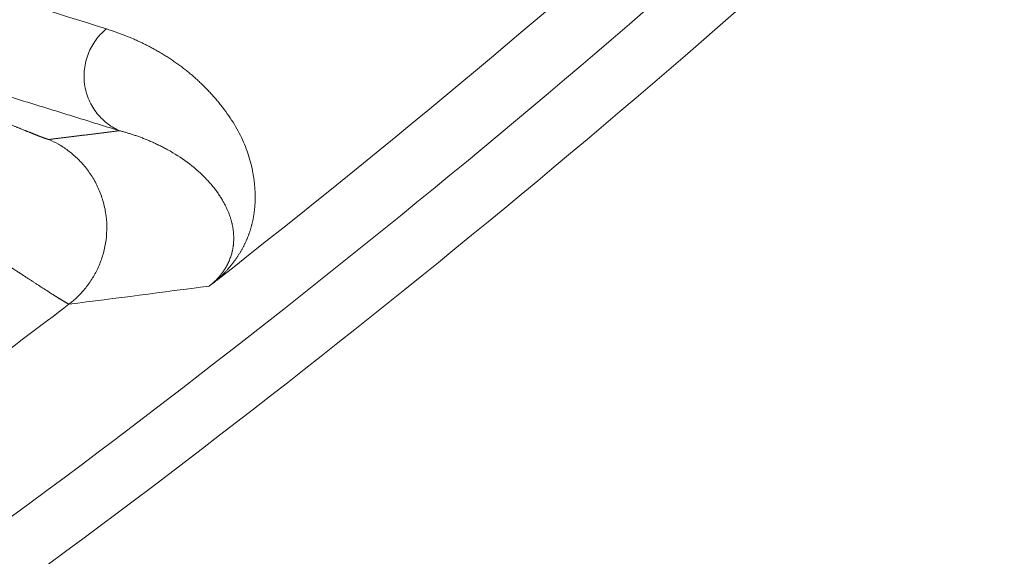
# Model space of a CAD drawing. Header units: millimetres. Extents: x 5437 to 18441, y -4466 to 3128.
# Tile 168 of 256: x 8547.25 to 8555.43, y -2847.73 to -2843.27. Entities that reach past the tile are written whole.
import ezdxf

# ---------------------------------------------------------------- set-up
doc = ezdxf.new("R2010")
doc.units = ezdxf.units.MM
doc.layers.add('1', color=7, linetype='Continuous', true_color=0xffffff)
doc.styles.add('TXT08', font='txt.shx', dxfattribs={"width": 0.8, "bigfont": 'gbcbig.shx'})
doc.dimstyles.get("Standard").update_dxf_attribs({"dimtxt": 0.18, "dimasz": 0.18, "dimexe": 0.18, "dimexo": 0.0625, "dimgap": 0.09, "dimtad": 0, "dimtih": 1, "dimtoh": 1, "dimdec": 4, "dimzin": 0, "dimdsep": 46, "dimtxsty": 'Standard', "dimcen": 0.09, "dimadec": 0, "dimazin": 0, "dimtfac": 1, "dimtdec": 4, "dimtofl": 0, "dimtmove": 0, "dimatfit": 3, "dimfxl": 1, "dimtolj": 1, "dimtzin": 0, "dimarcsym": 0})
doc.dimstyles.new('YanXiu', dxfattribs={"dimtxt": 40, "dimasz": 30, "dimexe": 0.66, "dimexo": 0.66, "dimgap": 0.66, "dimtad": 0, "dimdec": 1, "dimdsep": 46, "dimtxsty": 'TXT08', "dimcen": 0, "dimclrd": 256, "dimclre": 165, "dimclrt": 90, "dimazin": 2, "dimtfac": 1, "dimtdec": 1, "dimtofl": 0, "dimtmove": 0, "dimatfit": 3, "dimfxl": 1, "dimlwd": 5, "dimlwe": 13, "dimarcsym": 0})

# ---------------------------------------------------------------- blocks, each defined once
blk = doc.blocks.new('*D53')
at = {"color": 0, "lineweight": -2, "transparency": 16777216}
for p, q in [((10989.4307, -2154.4155), (10692.9173, -2240.8213)), ((11069.4307, -2154.4155), (10989.4307, -2154.4155)), ((8443.48, -2896.4116), (8443.48, -2896.2316)), ((8443.39, -2896.3216), (8443.57, -2896.3216))]:
    blk.add_line(p, q, dxfattribs=at)
at = {"color": 0, "lineweight": 20, "transparency": 16777216}
blk.add_solid([(10689.1871, -2228.0204), (10696.6476, -2253.6222), (10616.1119, -2263.2029)], dxfattribs=at)
at = {"layer": 'Defpoints', "color": 0, "lineweight": 20, "transparency": 16777216}
for p in [(10616.1119, -2263.2029), (6270.848, -3529.4402)]:
    blk.add_point(p, dxfattribs=at)
at = {"color": 0, "lineweight": 20, "transparency": 16777216, "insert": (11249.5207, -2154.4155), "char_height": 80, "attachment_point": 5}
blk.add_mtext('\\A1;R2260', dxfattribs=at)
blk = doc.blocks.new('*D54')
at = {"color": 0, "lineweight": -2, "transparency": 16777216}
blk.add_line((7492.6853, -2896.3216), (7463.5164, -2896.3216), dxfattribs=at)
at = {"color": 0, "lineweight": -3, "transparency": 16777216}
for start, end in [(14.7247061, 87.3296239), (101.5902046, 175.2752939)]:
    blk.add_arc((8434.1189, -2896.3216), 970.4225, start, end, dxfattribs=at)
at = {"color": 0, "lineweight": 20, "transparency": 16777216}
for points in [[(9385.6953, -2646.8098), (9359.6469, -2652.519), (9389.7986, -2727.8095)], [(7480.3159, -2816.9391), (7453.6719, -2815.84), (7463.6964, -2896.3216)]]:
    blk.add_solid(points, dxfattribs=at)
at = {"layer": 'Defpoints', "color": 0, "lineweight": 20, "transparency": 16777216}
for p in [(7900.863, -2085.5454), (10671.8171, -2501.755), (7492.7478, -2896.3216), (7740.5009, -2896.3216), (8434.1189, -2896.3216)]:
    blk.add_point(p, dxfattribs=at)
at = {"color": 0, "lineweight": 20, "transparency": 16777216, "insert": (8359.2409, -1928.7921), "char_height": 80, "attachment_point": 5}
blk.add_mtext('\\A1;165%%D', dxfattribs=at)
blk = doc.blocks.new('*D56')
at = {"lineweight": 5, "transparency": 16777216}
blk.add_line((9409.7195, -2278.0276), (9220.8999, -2398.8703), dxfattribs=at)
at = {"lineweight": 20, "transparency": 16777216}
blk.add_solid([(9218.2046, -2394.659), (9223.5951, -2403.0817), (9195.6316, -2415.0418)], dxfattribs=at)
at = {"layer": 'Defpoints', "color": 0, "lineweight": 20, "transparency": 16777216}
for p in [(9195.6316, -2415.0418), (8443.48, -2896.4116)]:
    blk.add_point(p, dxfattribs=at)
at = {"color": 90, "lineweight": 20, "transparency": 16777216, "insert": (9459.6888, -2246.0477), "char_height": 40, "attachment_point": 5, "rotation": 32.61885, "style": 'TXT08'}
blk.add_mtext('R893', dxfattribs=at)

msp = doc.modelspace()

# ---------------------------------------------------------------- linework, layer by layer
at = {"color": 7, "lineweight": 20}
msp.add_arc((8443.47995, -2896.41157), 893, 10.1099821, 350.11198757, dxfattribs=at)
at = {"layer": '1', "color": 0, "lineweight": 20}
for radius, start, end in [(87.40415, 298.3114965, 313.1817218), (87.90407, 298.3114965, 313.1817235), (86.87162, 308.1169446, 311.7541299), (86.27754, 306.7959829, 307.3877016)]:
    msp.add_arc((8495.27522, -2777.08546), radius, start, end, dxfattribs=at)
for points, degree in [([(8545.30236, -2842.51198), (8546.1981, -2842.79321), (8547.08847, -2843.07201), (8547.97405, -2843.34862)], 3), ([(8548.08345, -2844.19514), (8547.55067, -2844.03031), (8547.01642, -2843.86484), (8546.48065, -2843.6987), (8545.94329, -2843.53187), (8545.4043, -2843.36432)], 5), ([(8547.49638, -2844.26764), (8547.61411, -2844.25328), (8547.73168, -2844.23885), (8547.84909, -2844.22435), (8547.96635, -2844.20978), (8548.08345, -2844.19514)], 5), ([(8548.48403, -2844.35397), (8548.48284, -2844.35331), (8548.48165, -2844.35265), (8548.48046, -2844.35199)], 3), ([(8548.80887, -2844.60222), (8548.802, -2844.59494), (8548.795, -2844.58771), (8548.7879, -2844.58055)], 3), ([(8549.00375, -2844.91776), (8549.00077, -2844.90865), (8548.99762, -2844.8995), (8548.9943, -2844.89034)], 3), ([(8549.02949, -2845.1331), (8549.03039, -2845.12151), (8549.03103, -2845.10975), (8549.03139, -2845.09783)], 3), ([(8548.99644, -2845.26952), (8549.00108, -2845.2577), (8549.00547, -2845.24557), (8549.00956, -2845.23316)], 3), ([(8548.82787, -2845.48653), (8548.44178, -2845.53751), (8548.05365, -2845.58763), (8547.6634, -2845.63684)], 3)]:
    msp.add_open_spline(points, degree=degree, dxfattribs=at)
for points, weights in [([(8548.08345, -2844.19514), (8547.33621, -2843.86812), (8547.97405, -2843.34862)], [1, 0.517919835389, 1]), ([(8547.49638, -2844.26764), (8548.74385, -2844.81025), (8547.6634, -2845.63684)], [1, 0.506751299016, 1])]:
    msp.add_rational_spline(points, weights, degree=2, dxfattribs=at)
for points, degree, knots in [([(8547.97405, -2843.34862), (8547.981, -2843.35084), (8547.99492, -2843.35528), (8548.01557, -2843.36214), (8548.0361, -2843.36914), (8548.05648, -2843.3763), (8548.07671, -2843.38362), (8548.09679, -2843.3911), (8548.11673, -2843.39873), (8548.13653, -2843.40652), (8548.15617, -2843.41447), (8548.17567, -2843.42258), (8548.19503, -2843.43085), (8548.21424, -2843.43927), (8548.2333, -2843.44786), (8548.25222, -2843.4566), (8548.27099, -2843.4655), (8548.28961, -2843.47456), (8548.30809, -2843.48378), (8548.32642, -2843.49315), (8548.3446, -2843.50269), (8548.36264, -2843.51239), (8548.38053, -2843.52224), (8548.39827, -2843.53226), (8548.41587, -2843.54244), (8548.43332, -2843.55277), (8548.45062, -2843.56327), (8548.46778, -2843.57393), (8548.48479, -2843.58474), (8548.50165, -2843.59572), (8548.51837, -2843.60686), (8548.53493, -2843.61816), (8548.55135, -2843.62962), (8548.56762, -2843.64124), (8548.58375, -2843.65302), (8548.59972, -2843.66496), (8548.61555, -2843.67707), (8548.63123, -2843.68933), (8548.64677, -2843.70176), (8548.66215, -2843.71435), (8548.67739, -2843.7271), (8548.69248, -2843.74001), (8548.70741, -2843.75309), (8548.72221, -2843.76633), (8548.73685, -2843.77973), (8548.75134, -2843.79329), (8548.76569, -2843.80701), (8548.77988, -2843.8209), (8548.79393, -2843.83495), (8548.80783, -2843.84917), (8548.82158, -2843.86354), (8548.83518, -2843.87808), (8548.84863, -2843.89278), (8548.86193, -2843.90765), (8548.87508, -2843.92268), (8548.88808, -2843.93787), (8548.90093, -2843.95322), (8548.91364, -2843.96874), (8548.92619, -2843.98443), (8548.9525, -2844.01803), (8548.99054, -2844.06999), (8549.03692, -2844.14178), (8549.07776, -2844.21441), (8549.11305, -2844.28789), (8549.14277, -2844.36223), (8549.16692, -2844.43742), (8549.18052, -2844.49325), (8549.1874, -2844.52782), (8549.18981, -2844.54051), (8549.19208, -2844.55316), (8549.19421, -2844.56576), (8549.1962, -2844.5783), (8549.19805, -2844.5908), (8549.19977, -2844.60326), (8549.20134, -2844.61566), (8549.20278, -2844.62801), (8549.20408, -2844.64032), (8549.20524, -2844.65258), (8549.20627, -2844.66479), (8549.20715, -2844.67695), (8549.2079, -2844.68906), (8549.20851, -2844.70112), (8549.20898, -2844.71314), (8549.20931, -2844.7251), (8549.2095, -2844.73702), (8549.20956, -2844.74889), (8549.20948, -2844.7607), (8549.20926, -2844.77248), (8549.2089, -2844.7842), (8549.2084, -2844.79587), (8549.20776, -2844.80749), (8549.20699, -2844.81907), (8549.20608, -2844.8306), (8549.20503, -2844.84207), (8549.20384, -2844.8535), (8549.20251, -2844.86488), (8549.20104, -2844.87621), (8549.19944, -2844.88749), (8549.1977, -2844.89873), (8549.19582, -2844.90991), (8549.1938, -2844.92104), (8549.19164, -2844.93213), (8549.18935, -2844.94316), (8549.18691, -2844.95415), (8549.18434, -2844.96509), (8549.18163, -2844.97598), (8549.17878, -2844.98682), (8549.17579, -2844.99761), (8549.17267, -2845.00835), (8549.1694, -2845.01904), (8549.166, -2845.02968), (8549.16246, -2845.04027), (8549.15878, -2845.05081), (8549.15496, -2845.06131), (8549.15101, -2845.07175), (8549.14692, -2845.08214), (8549.14268, -2845.09249), (8549.13831, -2845.10278), (8549.13381, -2845.11303), (8549.12916, -2845.12322), (8549.12437, -2845.13337), (8549.11945, -2845.14346), (8549.11439, -2845.15351), (8549.10919, -2845.1635), (8549.10385, -2845.17345), (8549.09838, -2845.18334), (8549.09276, -2845.19319), (8549.08701, -2845.20299), (8549.08112, -2845.21273), (8549.07509, -2845.22243), (8549.06893, -2845.23207), (8549.06262, -2845.24167), (8549.05618, -2845.25121), (8549.0496, -2845.2607), (8549.04288, -2845.27015), (8549.03602, -2845.27954), (8549.02903, -2845.28888), (8549.0219, -2845.29818), (8549.01463, -2845.30742), (8549.00722, -2845.31661), (8548.99967, -2845.32575), (8548.99198, -2845.33484), (8548.98416, -2845.34388), (8548.9762, -2845.35287), (8548.9681, -2845.36181), (8548.95986, -2845.3707), (8548.95148, -2845.37954), (8548.94296, -2845.38833), (8548.93431, -2845.39707), (8548.92551, -2845.40576), (8548.91657, -2845.4144), (8548.90752, -2845.42298), (8548.90123, -2845.42879), (8548.89813, -2845.43165)], 3, [0, 0, 0, 0, 0.0082024, 0.0164188, 0.0246494, 0.032894, 0.0411528, 0.0494257, 0.0577128, 0.0660141, 0.0743296, 0.0826594, 0.0910034, 0.0993618, 0.1077344, 0.1161214, 0.1245227, 0.1329384, 0.1413684, 0.1498129, 0.1582719, 0.1667453, 0.1752331, 0.1837355, 0.1922524, 0.2007839, 0.2093299, 0.2178905, 0.2264657, 0.2350555, 0.24366, 0.2522791, 0.260913, 0.2695615, 0.2782248, 0.2869028, 0.2955956, 0.3043031, 0.3130255, 0.3217627, 0.3305148, 0.3392817, 0.3480635, 0.3568602, 0.3656719, 0.3744985, 0.38334, 0.3921966, 0.4010681, 0.4099547, 0.4188563, 0.4277729, 0.4367047, 0.4456515, 0.4546135, 0.4635906, 0.4725828, 0.4815902, 0.4906128, 0.4996506, 0.5391017, 0.5772942, 0.6142303, 0.6499129, 0.6843448, 0.7175292, 0.74947, 0.7546659, 0.7598067, 0.7648923, 0.7699228, 0.7748983, 0.7798187, 0.784684, 0.7894943, 0.7942496, 0.7989499, 0.8035952, 0.8081855, 0.8127209, 0.8172014, 0.8216269, 0.8259976, 0.8303134, 0.8345743, 0.8387805, 0.8429318, 0.8470284, 0.8510703, 0.8550574, 0.8589898, 0.8628676, 0.8666908, 0.8704594, 0.8741734, 0.8778329, 0.8814379, 0.8849885, 0.8884847, 0.8919265, 0.8953141, 0.8986473, 0.9019264, 0.9051512, 0.908322, 0.9114387, 0.9145014, 0.9175102, 0.9204651, 0.9233663, 0.9262137, 0.9290075, 0.9317478, 0.9344346, 0.937068, 0.9396482, 0.9421752, 0.9446491, 0.9470702, 0.9494384, 0.951754, 0.9540171, 0.9562278, 0.9583864, 0.9604929, 0.9625477, 0.9645509, 0.9665027, 0.9684034, 0.9702532, 0.9720525, 0.9738016, 0.9755007, 0.9771504, 0.9787509, 0.9803028, 0.9818064, 0.9832625, 0.9846715, 0.9860341, 0.9873511, 0.9886232, 0.9898513, 0.9910365, 0.9921798, 0.9932824, 0.9943458, 0.9953714, 0.996361, 0.9973164, 0.9982398, 0.9991335, 1, 1, 1, 1]), ([(8546.21477, -2843.73341), (8546.27097, -2843.75782), (8546.32692, -2843.78206), (8546.38275, -2843.8062), (8546.49244, -2843.85352), (8546.60013, -2843.89975), (8546.65326, -2843.9225), (8546.75547, -2843.96614), (8546.8539, -2844.00795), (8546.90045, -2844.02766), (8546.9897, -2844.06533), (8547.07315, -2844.1003), (8547.11272, -2844.11681), (8547.1868, -2844.14759), (8547.25338, -2844.17496), (8547.28382, -2844.18739), (8547.33926, -2844.20986), (8547.38582, -2844.22835), (8547.40667, -2844.23652), (8547.44811, -2844.25247), (8547.47633, -2844.2626), (8547.48743, -2844.26621), (8547.49406, -2844.26787), (8547.49638, -2844.26764)], 5, [0, 0, 0, 0, 0, 0, 0.1515029, 0.1515029, 0.1515029, 0.3010654, 0.3010654, 0.3010654, 0.4435065, 0.4435065, 0.4435065, 0.5816894, 0.5816894, 0.5816894, 0.7125846, 0.7125846, 0.7125846, 0.8399372, 0.8399372, 0.8399372, 1, 1, 1, 1, 1, 1]), ([(8548.48046, -2844.35199), (8548.47502, -2844.349), (8548.46422, -2844.34307), (8548.44788, -2844.3344), (8548.4316, -2844.32599), (8548.41536, -2844.31783), (8548.39918, -2844.30992), (8548.38307, -2844.30227), (8548.36703, -2844.29485), (8548.35107, -2844.28768), (8548.33519, -2844.28075), (8548.31941, -2844.27406), (8548.30373, -2844.26759), (8548.28814, -2844.26135), (8548.27267, -2844.25533), (8548.25732, -2844.24952), (8548.24208, -2844.24393), (8548.22696, -2844.23855), (8548.21198, -2844.23337), (8548.19713, -2844.22839), (8548.18242, -2844.2236), (8548.16784, -2844.21901), (8548.15342, -2844.21459), (8548.13914, -2844.21036), (8548.12501, -2844.20631), (8548.11103, -2844.20242), (8548.09722, -2844.1987), (8548.08801, -2844.19632), (8548.08345, -2844.19514)], 3, [0, 0, 0, 0, 0.0463954, 0.0921561, 0.137282, 0.181773, 0.2256293, 0.2688508, 0.3114376, 0.3533896, 0.3947068, 0.4353893, 0.4754371, 0.5148501, 0.5536285, 0.5917722, 0.6292813, 0.6661557, 0.7023955, 0.7380007, 0.7729713, 0.8073074, 0.8410089, 0.874076, 0.9065086, 0.9383068, 0.9694706, 1, 1, 1, 1]), ([(8548.7879, -2844.58055), (8548.74436, -2844.53658), (8548.69656, -2844.49515), (8548.59451, -2844.41918), (8548.54028, -2844.38464), (8548.48403, -2844.35397)], 3, [0, 0, 0, 0, 0.5, 0.5, 1, 1, 1, 1]), ([(8548.9943, -2844.89034), (8548.99287, -2844.88654), (8548.98996, -2844.87878), (8548.98526, -2844.86715), (8548.9802, -2844.85522), (8548.97475, -2844.84303), (8548.9689, -2844.83057), (8548.96263, -2844.81786), (8548.95593, -2844.80489), (8548.94878, -2844.79167), (8548.94118, -2844.77821), (8548.9331, -2844.76453), (8548.92453, -2844.75062), (8548.91545, -2844.7365), (8548.90586, -2844.72218), (8548.89573, -2844.70767), (8548.88506, -2844.69299), (8548.87382, -2844.67814), (8548.86201, -2844.66315), (8548.84962, -2844.64803), (8548.83663, -2844.6328), (8548.82305, -2844.61746), (8548.81363, -2844.60734), (8548.80887, -2844.60222)], 3, [0, 0, 0, 0, 0.0340334, 0.0694253, 0.1061758, 0.1442849, 0.1837527, 0.2245791, 0.2667641, 0.3103078, 0.3552102, 0.4014711, 0.4490907, 0.4980689, 0.5484056, 0.6001008, 0.6531544, 0.7075664, 0.7633368, 0.8204654, 0.8789522, 0.9387971, 1, 1, 1, 1]), ([(8549.03139, -2845.09783), (8549.03143, -2845.09452), (8549.03151, -2845.08782), (8549.03138, -2845.07784), (8549.03107, -2845.06776), (8549.03054, -2845.05758), (8549.02982, -2845.04731), (8549.02888, -2845.03695), (8549.02773, -2845.0265), (8549.02636, -2845.01596), (8549.02477, -2845.00534), (8549.02296, -2844.99464), (8549.02092, -2844.98386), (8549.01865, -2844.973), (8549.01615, -2844.96207), (8549.01341, -2844.95107), (8549.01044, -2844.94), (8549.00723, -2844.92886), (8549.00492, -2844.92149), (8549.00375, -2844.91777)], 3, [0, 0, 0, 0, 0.0487175, 0.0986974, 0.1499399, 0.2024453, 0.2562137, 0.3112453, 0.3675403, 0.4250987, 0.4839208, 0.5440066, 0.6053562, 0.6679698, 0.7318475, 0.7969892, 0.8633952, 0.9310654, 1, 1, 1, 1]), ([(8549.00957, -2845.23315), (8549.01039, -2845.23049), (8549.01206, -2845.22507), (8549.01434, -2845.21704), (8549.0165, -2845.20893), (8549.01852, -2845.20075), (8549.0204, -2845.19251), (8549.02214, -2845.1842), (8549.02374, -2845.17582), (8549.02519, -2845.16738), (8549.0265, -2845.15888), (8549.02766, -2845.15032), (8549.02867, -2845.14169), (8549.02922, -2845.13599), (8549.02949, -2845.1331)], 3, [0, 0, 0, 0, 0.0719855, 0.146031, 0.2221377, 0.3003066, 0.3805388, 0.462835, 0.5471961, 0.6336229, 0.722116, 0.8126762, 0.905304, 1, 1, 1, 1]), ([(8547.50643, -2845.54188), (8547.50384, -2845.54021), (8547.49864, -2845.53688), (8547.49059, -2845.53172), (8547.48236, -2845.52644), (8547.47392, -2845.52101), (8547.46527, -2845.51545), (8547.45642, -2845.50974), (8547.44735, -2845.5039), (8547.43809, -2845.49792), (8547.42861, -2845.49179), (8547.41893, -2845.48553), (8547.40904, -2845.47913), (8547.39894, -2845.47258), (8547.38864, -2845.46589), (8547.37812, -2845.45907), (8547.3674, -2845.45209), (8547.35647, -2845.44498), (8547.34533, -2845.43772), (8547.33399, -2845.43033), (8547.32243, -2845.42278), (8547.31067, -2845.4151), (8547.2987, -2845.40727), (8547.28652, -2845.3993), (8547.27413, -2845.39119), (8547.26154, -2845.38293), (8547.24874, -2845.37453), (8547.23573, -2845.36599), (8547.22251, -2845.35731), (8547.20909, -2845.34848), (8547.19546, -2845.33952), (8547.18162, -2845.33041), (8547.16758, -2845.32116), (8547.15334, -2845.31177), (8547.13888, -2845.30223), (8547.12423, -2845.29257), (8547.11432, -2845.28603), (8547.10936, -2845.28275)], 3, [0, 0, 0, 0, 0.0270006, 0.0540908, 0.0812708, 0.108541, 0.1359017, 0.1633529, 0.1908952, 0.2185287, 0.2462536, 0.2740703, 0.301979, 0.32998, 0.3580734, 0.3862596, 0.4145388, 0.4429113, 0.4713772, 0.4999367, 0.5285903, 0.557338, 0.5861801, 0.6151168, 0.6441483, 0.6732749, 0.7024967, 0.731814, 0.7612271, 0.790736, 0.820341, 0.8500423, 0.87984, 0.9097345, 0.9397259, 0.9698143, 1, 1, 1, 1]), ([(8548.82787, -2845.48653), (8548.82887, -2845.48574), (8548.83087, -2845.48417), (8548.83386, -2845.48178), (8548.83683, -2845.47938), (8548.83979, -2845.47697), (8548.84273, -2845.47454), (8548.84564, -2845.47209), (8548.84854, -2845.46963), (8548.85143, -2845.46716), (8548.85429, -2845.46467), (8548.85713, -2845.46216), (8548.85996, -2845.45964), (8548.86276, -2845.45711), (8548.86555, -2845.45456), (8548.86832, -2845.45199), (8548.87107, -2845.44941), (8548.8738, -2845.44681), (8548.87651, -2845.4442), (8548.8792, -2845.44158), (8548.88187, -2845.43893), (8548.88452, -2845.43628), (8548.88716, -2845.43361), (8548.88977, -2845.43092), (8548.89236, -2845.42822), (8548.89493, -2845.42551), (8548.89749, -2845.42278), (8548.90002, -2845.42003), (8548.90253, -2845.41727), (8548.90502, -2845.4145), (8548.90749, -2845.41171), (8548.90994, -2845.40891), (8548.91237, -2845.40609), (8548.91478, -2845.40326), (8548.91716, -2845.40041), (8548.91953, -2845.39755), (8548.92187, -2845.39468), (8548.92419, -2845.39179), (8548.92649, -2845.38889), (8548.92877, -2845.38598), (8548.93102, -2845.38305), (8548.93325, -2845.38011), (8548.93547, -2845.37715), (8548.93765, -2845.37419), (8548.93982, -2845.3712), (8548.94196, -2845.36821), (8548.94408, -2845.3652), (8548.94618, -2845.36218), (8548.94825, -2845.35915), (8548.9503, -2845.3561), (8548.95233, -2845.35304), (8548.95433, -2845.34997), (8548.95631, -2845.34689), (8548.95827, -2845.34379), (8548.9602, -2845.34069), (8548.96211, -2845.33757), (8548.96399, -2845.33443), (8548.96585, -2845.33129), (8548.96769, -2845.32814), (8548.9695, -2845.32497), (8548.97129, -2845.32179), (8548.97305, -2845.3186), (8548.97479, -2845.3154), (8548.9765, -2845.31219), (8548.97819, -2845.30897), (8548.97985, -2845.30574), (8548.98149, -2845.30249), (8548.9831, -2845.29924), (8548.98469, -2845.29597), (8548.98625, -2845.2927), (8548.98778, -2845.28941), (8548.98929, -2845.28612), (8548.99078, -2845.28281), (8548.99223, -2845.2795), (8548.99367, -2845.27617), (8548.99508, -2845.27284), (8548.99598, -2845.27063), (8548.99644, -2845.26952)], 3, [0, 0, 0, 0, 0.0046134, 0.0092396, 0.0139015, 0.0186213, 0.0234204, 0.0283192, 0.0333368, 0.038491, 0.0437985, 0.0492741, 0.0549317, 0.0607837, 0.0668414, 0.0731149, 0.0796133, 0.0863449, 0.093317, 0.1005364, 0.1080089, 0.1157401, 0.1237347, 0.1319973, 0.1405317, 0.1493417, 0.1584304, 0.167801, 0.1774562, 0.1873984, 0.1976299, 0.208153, 0.2189694, 0.2300809, 0.2414893, 0.253196, 0.2652025, 0.2775099, 0.2901196, 0.3030327, 0.3162501, 0.329773, 0.3436021, 0.3577383, 0.3721825, 0.3869354, 0.4019976, 0.4173699, 0.4330528, 0.4490469, 0.4653528, 0.4819711, 0.4989021, 0.5161463, 0.5337043, 0.5515763, 0.5697629, 0.5882643, 0.6070809, 0.6262131, 0.6456611, 0.6654254, 0.6855061, 0.7059036, 0.726618, 0.7476498, 0.768999, 0.790666, 0.8126509, 0.834954, 0.8575754, 0.8805154, 0.9037742, 0.9273518, 0.9512486, 0.9754646, 1, 1, 1, 1]), ([(8548.89832, -2845.43193), (8548.8964, -2845.43344), (8548.89259, -2845.43643), (8548.88693, -2845.44086), (8548.88138, -2845.44519), (8548.87595, -2845.44943), (8548.87062, -2845.45357), (8548.86542, -2845.45762), (8548.86032, -2845.46157), (8548.85534, -2845.46543), (8548.85047, -2845.46919), (8548.84571, -2845.47285), (8548.84107, -2845.47642), (8548.83655, -2845.47989), (8548.83213, -2845.48328), (8548.82929, -2845.48544), (8548.82787, -2845.48653)], 3, [0, 0, 0, 0, 0.0770412, 0.1526674, 0.2270013, 0.3001718, 0.3723141, 0.4435694, 0.5140841, 0.5840092, 0.6534996, 0.7227133, 0.7918099, 0.8609499, 0.9302937, 1, 1, 1, 1]), ([(8547.6634, -2845.63684), (8547.66321, -2845.6368), (8547.66283, -2845.63671), (8547.66197, -2845.6364), (8547.66092, -2845.63596), (8547.65963, -2845.63537), (8547.65813, -2845.63465), (8547.6564, -2845.63378), (8547.65445, -2845.63276), (8547.65228, -2845.6316), (8547.64988, -2845.63029), (8547.64725, -2845.62883), (8547.6444, -2845.62723), (8547.64132, -2845.62547), (8547.63801, -2845.62356), (8547.63447, -2845.6215), (8547.63071, -2845.61929), (8547.62671, -2845.61693), (8547.62248, -2845.61441), (8547.61803, -2845.61173), (8547.61334, -2845.6089), (8547.60841, -2845.60591), (8547.60326, -2845.60277), (8547.59787, -2845.59947), (8547.59225, -2845.596), (8547.5864, -2845.59238), (8547.58031, -2845.5886), (8547.57398, -2845.58466), (8547.56743, -2845.58056), (8547.56063, -2845.5763), (8547.5536, -2845.57187), (8547.54634, -2845.56728), (8547.53883, -2845.56253), (8547.5311, -2845.55762), (8547.52312, -2845.55254), (8547.51492, -2845.54731), (8547.50927, -2845.54369), (8547.50643, -2845.54188)], 3, [0, 0, 0, 0, 0.0274709, 0.0550019, 0.0825934, 0.110246, 0.13796, 0.1657359, 0.1935741, 0.221475, 0.2494391, 0.2774668, 0.3055586, 0.3337147, 0.3619357, 0.3902219, 0.4185738, 0.4469917, 0.4754762, 0.5040274, 0.532646, 0.5613322, 0.5900864, 0.618909, 0.6478005, 0.6767611, 0.7057913, 0.7348915, 0.7640619, 0.7933031, 0.8226152, 0.8519988, 0.8814541, 0.9109815, 0.9405814, 0.9702541, 1, 1, 1, 1])]:
    msp.add_open_spline(points, degree=degree, knots=knots, dxfattribs=at)

# ---------------------------------------------------------------- dimensions: what is measured, and where the dimension line sits
at = {"color": 0, "lineweight": 20}
dim = msp.add_angular_dim_2l(base=(7900.86303, -2085.54536), line1=((8434.11893, -2896.32157), (10671.81706, -2501.75501)), line2=((7740.5009, -2896.32157), (7492.74781, -2896.32157)), text='165%%D', dimstyle='Standard', override={"dimtxt": 80, "dimasz": 80, "dimlwd": 65533}, dxfattribs=at)
dim.commit()
dim.dimension.update_dxf_attribs({"geometry": '*D54', "text_midpoint": (8359.2409, -1928.79214), "dimtype": 162})
dim = msp.add_diameter_dim_2p(p1=(6270.84796, -3529.44022), p2=(10616.11195, -2263.20291), text='R2260', dimstyle='Standard', override={"dimtxt": 80, "dimasz": 80, "dimdec": 0}, dxfattribs=at)
dim.commit()
dim.dimension.update_dxf_attribs({"geometry": '*D53', "text_midpoint": (11249.52071, -2154.41547), "dimtype": 163})
at = {"color": 7, "lineweight": 20}
dim = msp.add_radius_dim(center=(8443.47995, -2896.41157), mpoint=(9195.63162, -2415.04179), dimstyle='YanXiu', dxfattribs=at)
dim.commit()
dim.dimension.update_dxf_attribs({"geometry": '*D56', "text_midpoint": (9459.68883, -2246.04773), "dimtype": 164})

doc.saveas('drawing.dxf')
